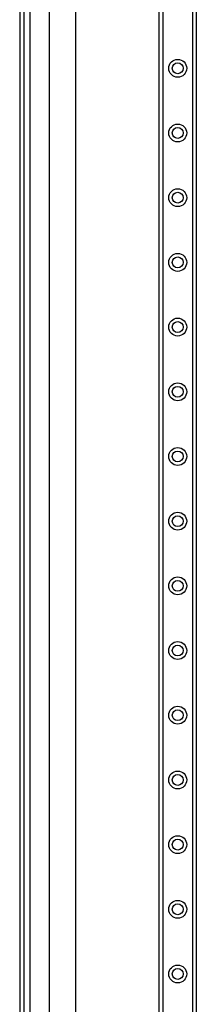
# Model space of a CAD drawing. Header units: inches. Extents: x 6 to 171, y 11 to 89.
# Tile 26 of 113: x 5.54 to 8.22, y 46.96 to 61.94. Entities that reach past the tile are written whole.
import ezdxf

# ---------------------------------------------------------------- set-up
doc = ezdxf.new("R2010")
doc.units = ezdxf.units.IN
doc.header["$MEASUREMENT"] = 0
doc.layers.add('Visible Edges(ANSI)', color=7, linetype='Continuous', lineweight=25)
doc.layers.add('Visible Tangent Edges(ANSI)', color=7, linetype='Continuous', lineweight=25)

msp = doc.modelspace()

# ---------------------------------------------------------------- linework, layer by layer
at = {"layer": 'Visible Edges(ANSI)'}
for p, q in [((5.539, 67.618), (5.539, 32.137)), ((5.607, 32.137), (5.607, 67.618)), ((7.659, 33.31), (7.659, 66.444)), ((8.221, 66.444), (8.221, 33.31)), ((5.991, 36.609), (5.991, 63.146)), ((6.385, 63.145), (6.385, 36.61))]:
    msp.add_line(p, q, dxfattribs=at)
for centre in [(7.94, 61.196), (7.94, 60.212), (7.94, 59.228), (7.94, 58.243), (7.94, 57.259), (7.94, 56.275), (7.94, 55.291), (7.94, 54.306), (7.94, 53.322), (7.94, 52.338), (7.94, 51.354), (7.94, 50.369), (7.94, 49.385), (7.94, 48.401), (7.94, 47.417)]:
    msp.add_circle(centre, 0.0825, dxfattribs=at)
at = {"layer": 'Visible Tangent Edges(ANSI)'}
for p, q in [((5.7, 32.137), (5.7, 67.618)), ((7.713, 66.444), (7.713, 33.31)), ((8.168, 33.31), (8.168, 66.444))]:
    msp.add_line(p, q, dxfattribs=at)
for centre in [(7.94, 61.196), (7.94, 60.212), (7.94, 59.228), (7.94, 58.243), (7.94, 57.259), (7.94, 56.275), (7.94, 55.291), (7.94, 54.306), (7.94, 53.322), (7.94, 52.338), (7.94, 51.354), (7.94, 50.369), (7.94, 49.385), (7.94, 48.401), (7.94, 47.417)]:
    msp.add_circle(centre, 0.136, dxfattribs=at)

doc.saveas('drawing.dxf')
